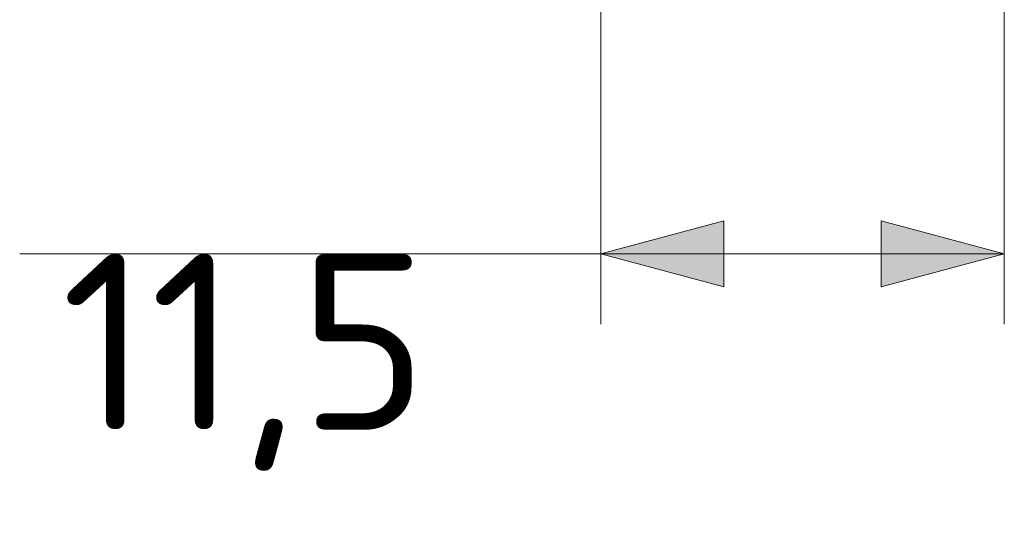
# Model space of a CAD drawing. Header units: inches. Extents: x 513 to 854, y 267 to 501.
# Tile 65 of 214: x 517 to 545, y 430 to 444. Entities that reach past the tile are written whole.
import ezdxf

# ---------------------------------------------------------------- set-up
doc = ezdxf.new("R2010")
doc.units = ezdxf.units.IN
doc.header["$MEASUREMENT"] = 0
doc.layers.add('1', color=7, linetype='Continuous')

# ---------------------------------------------------------------- blocks, each defined once
blk = doc.blocks.new('block 7155')
at = {"layer": '1', "color": 35, "true_color": 0x99724c, "insert": (518.616, 431.241), "char_height": 5, "attachment_point": 7}
blk.add_mtext('\\fDINPro|b0|i0|c0|p34;\\W1.0557;11,5', dxfattribs=at)
blk = doc.blocks.new('block 7156')
at = {"layer": '1', "color": 35, "lineweight": 13, "true_color": 0x99724c}
blk.add_lwpolyline([(533.939, 458.738), (533.939, 435.406)], dxfattribs=at)
blk = doc.blocks.new('block 7157')
at = {"layer": '1', "color": 35, "lineweight": 13, "true_color": 0x99724c}
blk.add_lwpolyline([(545.398, 458.738), (545.398, 435.406)], dxfattribs=at)
blk = doc.blocks.new('block 7158')
at = {"layer": '1', "color": 35, "lineweight": 13, "true_color": 0x99724c}
blk.add_lwpolyline([(545.398, 437.406), (517.442, 437.406)], dxfattribs=at)
blk = doc.blocks.new('block 7159')
at = {"layer": '1', "lineweight": 0}
blk.add_lwpolyline([(537.439, 438.344), (537.439, 436.469), (533.939, 437.406), (537.439, 438.344)], dxfattribs=at)
blk = doc.blocks.new('block 7160')
at = {"layer": '1', "lineweight": 0}
blk.add_lwpolyline([(537.439, 438.344), (537.439, 436.469), (533.939, 437.406), (537.439, 438.344)], dxfattribs=at)
blk = doc.blocks.new('block 7161')
at = {"layer": '1', "true_color": 0x99724c}
h = blk.add_hatch(color=35, dxfattribs=at)
h.dxf.hatch_style = 2
h.paths.add_polyline_path([(537.439, 438.344), (537.439, 436.469), (533.939, 437.406)])
at = {"layer": '1', "lineweight": 0}
blk.add_lwpolyline([(537.439, 438.344), (537.439, 436.469), (533.939, 437.406), (537.439, 438.344), (537.439, 438.344)], dxfattribs=at)
blk = doc.blocks.new('block 7162')
at = {"layer": '1', "lineweight": 0}
blk.add_lwpolyline([(541.898, 436.469), (541.898, 438.344), (545.398, 437.406), (541.898, 436.469)], dxfattribs=at)
blk = doc.blocks.new('block 7163')
at = {"layer": '1', "lineweight": 0}
blk.add_lwpolyline([(541.898, 436.469), (541.898, 438.344), (545.398, 437.406), (541.898, 436.469)], dxfattribs=at)
blk = doc.blocks.new('block 7164')
at = {"layer": '1', "true_color": 0x99724c}
h = blk.add_hatch(color=35, dxfattribs=at)
h.dxf.hatch_style = 2
h.paths.add_polyline_path([(541.898, 436.469), (541.898, 438.344), (545.398, 437.406)])
at = {"layer": '1', "lineweight": 0}
blk.add_lwpolyline([(541.898, 436.469), (541.898, 438.344), (545.398, 437.406), (541.898, 436.469), (541.898, 436.469)], dxfattribs=at)

msp = doc.modelspace()

# ---------------------------------------------------------------- block references
at = {"layer": '1'}
for name in ['block 7156', 'block 7157', 'block 7159', 'block 7160', 'block 7161', 'block 7162', 'block 7163', 'block 7164', 'block 7158', 'block 7155']:
    msp.add_blockref(name, (0, 0), dxfattribs=at)

doc.saveas('drawing.dxf')
